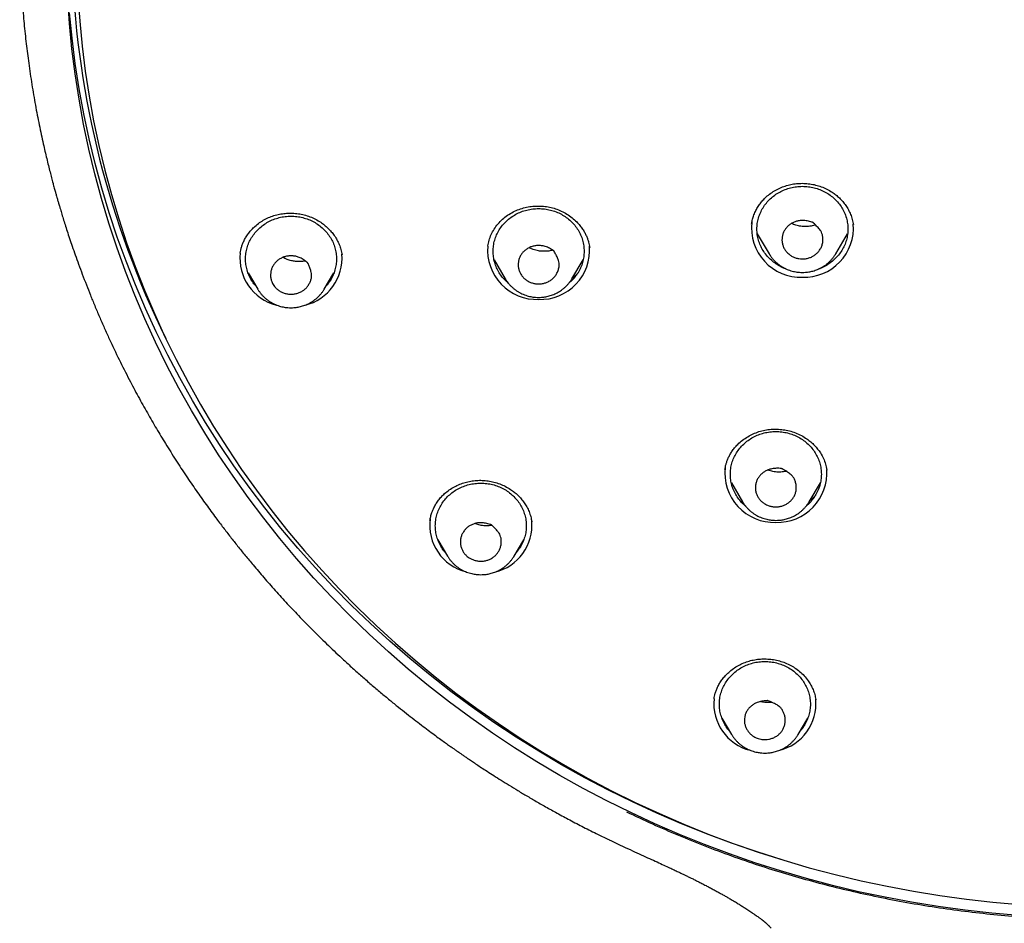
# Model space of a CAD drawing. Header units: millimetres. Extents: x 8 to 641, y 12 to 2274.
# Tile 23 of 34: x 285 to 329, y 1841 to 1880. Entities that reach past the tile are written whole.
import ezdxf

# ---------------------------------------------------------------- set-up
doc = ezdxf.new("R2010")
doc.units = ezdxf.units.MM

msp = doc.modelspace()

# ---------------------------------------------------------------- linework, layer by layer
at = {"color": 7, "linetype": 'Continuous', "lineweight": 30}
for p, q in [((317.426, 1871.247), (317.427, 1871.255)), ((317.681, 1870.822), (318.201, 1869.939)), ((321.128, 1869.939), (321.649, 1870.822)), ((305.827, 1870.278), (305.829, 1870.289)), ((305.83, 1870.27), (305.833, 1870.289)), ((294.946, 1869.97), (294.948, 1869.982)), ((306.109, 1869.676), (306.601, 1868.84)), ((309.528, 1868.84), (310.021, 1869.676)), ((295.289, 1869.107), (295.714, 1868.386)), ((298.64, 1868.386), (299.065, 1869.107)), ((295.536, 1868.688), (295.438, 1868.788)), ((309.533, 1868.85), (309.528, 1868.84)), ((295.714, 1868.386), (295.709, 1868.394)), ((320.737, 1860.446), (320.74, 1860.424)), ((320.738, 1860.446), (320.741, 1860.43)), ((316.541, 1859.873), (317.033, 1859.038)), ((319.96, 1859.038), (320.452, 1859.873)), ((317.033, 1859.038), (317.028, 1859.046)), ((319.96, 1859.038), (319.957, 1859.033)), ((303.287, 1858.217), (303.288, 1858.222)), ((307.763, 1858.172), (307.764, 1858.165)), ((307.765, 1858.172), (307.768, 1858.155)), ((303.635, 1857.37), (304.059, 1856.649)), ((306.986, 1856.649), (307.411, 1857.37)), ((303.88, 1856.954), (303.783, 1857.052)), ((315.776, 1850.365), (315.777, 1850.378)), ((320.255, 1850.34), (320.256, 1850.335)), ((316.125, 1849.527), (316.55, 1848.807)), ((319.477, 1848.807), (319.901, 1849.527)), ((316.371, 1849.11), (316.274, 1849.208)), ((319.481, 1848.815), (319.477, 1848.807)), ((311.179, 1844.17), (311.191, 1844.164))]:
    msp.add_line(p, q, dxfattribs=at)
at = {"color": 7, "linetype": 'Continuous', "lineweight": 30, "flags": 128}
for points in [[(329.18, 1840.845), (327.996, 1840.947), (326.814, 1841.079), (325.636, 1841.239), (324.464, 1841.429), (323.297, 1841.647), (322.136, 1841.893), (320.983, 1842.169), (319.838, 1842.472), (318.702, 1842.804), (317.575, 1843.163), (316.459, 1843.55), (315.353, 1843.964), (314.26, 1844.406), (313.18, 1844.874), (312.113, 1845.368), (311.06, 1845.889), (310.021, 1846.435), (308.999, 1847.007), (307.993, 1847.604), (307.003, 1848.225), (306.032, 1848.87), (305.078, 1849.539), (304.144, 1850.231), (303.229, 1850.946), (302.334, 1851.683), (301.461, 1852.442), (300.608, 1853.223), (299.778, 1854.024), (298.97, 1854.845), (298.186, 1855.685), (297.425, 1856.545), (296.688, 1857.423), (295.977, 1858.319), (295.29, 1859.232), (294.629, 1860.161), (293.994, 1861.107), (293.386, 1862.068), (292.804, 1863.043), (292.25, 1864.033), (291.724, 1865.036), (291.226, 1866.051), (290.756, 1867.078), (290.315, 1868.117), (289.903, 1869.166), (289.521, 1870.225), (289.168, 1871.292), (288.845, 1872.369), (288.552, 1873.452), (288.29, 1874.543), (288.057, 1875.639), (287.856, 1876.741), (287.685, 1877.848), (287.545, 1878.958), (287.437, 1880.072), (287.359, 1881.187)], [(287.808, 1881.278), (287.885, 1880.173), (287.993, 1879.071), (288.131, 1877.971), (288.3, 1876.876), (288.5, 1875.785), (288.73, 1874.699), (288.99, 1873.619), (289.28, 1872.546), (289.6, 1871.481), (289.949, 1870.424), (290.328, 1869.375), (290.735, 1868.337), (291.172, 1867.309), (291.637, 1866.292), (292.13, 1865.286), (292.651, 1864.293), (293.2, 1863.314), (293.775, 1862.348), (294.378, 1861.396), (295.006, 1860.46), (295.661, 1859.54), (296.341, 1858.636), (297.045, 1857.749), (297.775, 1856.879), (298.528, 1856.028), (299.305, 1855.196), (300.105, 1854.383), (300.927, 1853.59), (301.77, 1852.818), (302.636, 1852.066), (303.521, 1851.336), (304.427, 1850.628), (305.352, 1849.943), (306.296, 1849.281), (307.258, 1848.642), (308.238, 1848.027), (309.234, 1847.436), (310.246, 1846.87), (311.274, 1846.329), (312.317, 1845.814), (313.373, 1845.324), (314.443, 1844.861), (315.526, 1844.424), (316.62, 1844.013), (317.725, 1843.63), (318.841, 1843.274), (319.966, 1842.946), (321.1, 1842.646), (322.241, 1842.373), (323.39, 1842.129), (324.546, 1841.913), (325.707, 1841.725), (326.873, 1841.566), (328.043, 1841.436), (329.216, 1841.335)], [(318.771, 1843.296), (317.668, 1843.645), (316.55, 1844.03), (315.443, 1844.443), (314.348, 1844.882), (313.266, 1845.348), (312.197, 1845.841), (311.142, 1846.36), (310.102, 1846.905), (309.077, 1847.475), (308.069, 1848.07), (307.077, 1848.69), (306.103, 1849.334), (305.148, 1850.002), (304.211, 1850.693), (303.294, 1851.407), (302.398, 1852.143), (301.522, 1852.901), (300.667, 1853.68), (299.835, 1854.481), (299.025, 1855.301), (298.238, 1856.141), (297.475, 1857), (296.736, 1857.877), (296.022, 1858.773), (295.333, 1859.686), (294.67, 1860.615), (294.033, 1861.56), (293.423, 1862.521), (292.839, 1863.496), (292.283, 1864.486), (291.755, 1865.489), (291.254, 1866.504), (290.783, 1867.531), (290.34, 1868.57), (289.926, 1869.619), (289.541, 1870.678), (289.187, 1871.747), (288.862, 1872.823), (288.567, 1873.907), (288.303, 1874.998), (288.069, 1876.095), (287.866, 1877.198), (287.693, 1878.305), (287.552, 1879.416), (287.441, 1880.53)]]:
    msp.add_lwpolyline(points, dxfattribs=at)
at = {"color": 7, "linetype": 'Continuous', "lineweight": 30}
for centre, radius, start, end in [((327.707, 1884.005), 40.185, 158.4733, 206.2724), ((319.585, 1871.074), 2.162, 173.1528, 272.1088), ((319.741, 1871.08), 2.168, 267.9927, 4.4889), ((307.989, 1870.101), 2.168, 175.2722, 272.0124), ((297.049, 1869.742), 2.118, 173.6536, 255.8826), ((297.298, 1869.748), 2.125, 283.5103, 4.8627), ((308.141, 1870.101), 2.168, 267.9914, 4.5496), ((318.417, 1860.293), 2.162, 173.1528, 272.1088), ((318.572, 1860.299), 2.168, 267.9958, 4.343), ((305.394, 1858.004), 2.116, 172.4459, 255.9005), ((305.644, 1858.011), 2.125, 283.5093, 4.9303), ((317.887, 1850.165), 2.12, 174.4119, 255.8328), ((318.134, 1850.168), 2.125, 283.5084, 4.9886)]:
    msp.add_arc(centre, radius, start, end, dxfattribs=at)
for points, knots in [([(285.248, 1884.281), (285.248, 1884.228), (285.248, 1884.128), (285.248, 1883.983), (285.25, 1883.853), (285.251, 1883.736), (285.252, 1883.628), (285.253, 1883.511), (285.255, 1883.383), (285.257, 1883.245), (285.261, 1883.05), (285.268, 1882.788), (285.28, 1882.452), (285.295, 1882.099), (285.314, 1881.73), (285.337, 1881.35), (285.365, 1880.942), (285.399, 1880.51), (285.453, 1879.918), (285.53, 1879.185), (285.644, 1878.292), (285.778, 1877.391), (285.933, 1876.486), (286.101, 1875.616), (286.245, 1874.941), (286.358, 1874.449), (286.433, 1874.132), (286.507, 1873.829), (286.578, 1873.547), (286.646, 1873.286), (286.709, 1873.049), (286.766, 1872.839), (286.813, 1872.667), (286.851, 1872.533), (286.881, 1872.428), (286.905, 1872.343), (286.933, 1872.245), (286.971, 1872.116), (287.023, 1871.941), (287.087, 1871.727), (287.161, 1871.485), (287.244, 1871.218), (287.337, 1870.929), (287.442, 1870.609), (287.561, 1870.258), (287.693, 1869.878), (287.84, 1869.468), (288.003, 1869.029), (288.176, 1868.579), (288.358, 1868.119), (288.549, 1867.653), (288.753, 1867.171), (288.967, 1866.684), (289.253, 1866.054), (289.614, 1865.295), (290.041, 1864.449), (290.455, 1863.668), (290.855, 1862.949), (291.255, 1862.259), (291.673, 1861.567), (292.108, 1860.875), (292.559, 1860.187), (293.003, 1859.536), (293.438, 1858.921), (293.835, 1858.379), (294.192, 1857.905), (294.511, 1857.492), (294.832, 1857.085), (295.164, 1856.676), (295.546, 1856.214), (295.986, 1855.699), (296.488, 1855.13), (297.021, 1854.545), (297.588, 1853.946), (298.189, 1853.333), (298.825, 1852.709), (299.394, 1852.172), (299.885, 1851.724), (300.287, 1851.365), (300.7, 1851.005), (301.111, 1850.655), (301.511, 1850.323), (301.89, 1850.015), (302.246, 1849.732), (302.583, 1849.469), (302.9, 1849.226), (303.195, 1849.003), (303.464, 1848.804), (303.704, 1848.628), (303.915, 1848.475), (304.073, 1848.362), (304.184, 1848.283), (304.255, 1848.233), (304.318, 1848.189), (304.372, 1848.151), (304.418, 1848.119), (304.465, 1848.086), (304.522, 1848.046), (304.598, 1847.993), (304.694, 1847.927), (304.812, 1847.846), (304.952, 1847.75), (305.115, 1847.64), (305.3, 1847.516), (305.508, 1847.378), (305.75, 1847.219), (306.027, 1847.04), (306.343, 1846.839), (306.689, 1846.623), (307.065, 1846.392), (307.473, 1846.148), (307.911, 1845.891), (308.382, 1845.622), (308.894, 1845.337), (309.449, 1845.038), (310.049, 1844.725), (310.628, 1844.432), (311.01, 1844.248), (311.178, 1844.167)], [0, 0, 0, 0, 0.003102, 0.005794, 0.008356, 0.010508, 0.012654, 0.015015, 0.017591, 0.020383, 0.02339, 0.029461, 0.036257, 0.043776, 0.050929, 0.058634, 0.06689, 0.075697, 0.084957, 0.102902, 0.120336, 0.139527, 0.158058, 0.175928, 0.193138, 0.199837, 0.206431, 0.212856, 0.218725, 0.223973, 0.229149, 0.233533, 0.237124, 0.239922, 0.241979, 0.243693, 0.245287, 0.248131, 0.251803, 0.256301, 0.261628, 0.267083, 0.273197, 0.279972, 0.287405, 0.295499, 0.304251, 0.313663, 0.323734, 0.333318, 0.343431, 0.35407, 0.364818, 0.375394, 0.39567, 0.415285, 0.432239, 0.448667, 0.464568, 0.479941, 0.496997, 0.513353, 0.52901, 0.543967, 0.558225, 0.568938, 0.579218, 0.58927, 0.599677, 0.610475, 0.624816, 0.639792, 0.655405, 0.671653, 0.688536, 0.706056, 0.724211, 0.734595, 0.745177, 0.755956, 0.766743, 0.776928, 0.786465, 0.795354, 0.803594, 0.811531, 0.818757, 0.825272, 0.831075, 0.836167, 0.840547, 0.842423, 0.844128, 0.845628, 0.846914, 0.847984, 0.848888, 0.850267, 0.852027, 0.854303, 0.857096, 0.860404, 0.864228, 0.868569, 0.873425, 0.878797, 0.885427, 0.892704, 0.900628, 0.9092, 0.918418, 0.928283, 0.938796, 0.949955, 0.962339, 0.975433, 0.989237, 1, 1, 1, 1]), ([(317.426, 1871.245), (317.436, 1871.3), (317.456, 1871.417), (317.512, 1871.607), (317.59, 1871.796), (317.688, 1871.978), (317.798, 1872.143), (317.925, 1872.298), (318.082, 1872.455), (318.27, 1872.607), (318.492, 1872.746), (318.726, 1872.858), (318.968, 1872.944), (319.216, 1873.003), (319.469, 1873.036), (319.727, 1873.042), (319.988, 1873.02), (320.246, 1872.969), (320.498, 1872.891), (320.742, 1872.785), (320.954, 1872.663), (321.138, 1872.531), (321.295, 1872.395), (321.441, 1872.24), (321.574, 1872.067), (321.69, 1871.877), (321.787, 1871.672), (321.864, 1871.452), (321.893, 1871.299), (321.908, 1871.221)], [0, 0, 0, 0, 0.0293961, 0.062937, 0.1006781, 0.1317512, 0.1645215, 0.1969599, 0.2289318, 0.270851, 0.3120168, 0.3524529, 0.3921618, 0.4311538, 0.4701977, 0.509843, 0.5498486, 0.5901602, 0.6308381, 0.6719244, 0.7134601, 0.7451857, 0.7781468, 0.8122734, 0.8474914, 0.8838376, 0.9213441, 0.960047, 1, 1, 1, 1]), ([(318.94, 1869.278), (318.926, 1869.282), (318.83, 1869.312), (318.663, 1869.397), (318.444, 1869.532), (318.247, 1869.695), (318.074, 1869.88), (317.928, 1870.085), (317.812, 1870.306), (317.728, 1870.539), (317.676, 1870.781), (317.659, 1871.027), (317.676, 1871.273), (317.728, 1871.515), (317.812, 1871.749), (317.928, 1871.97), (318.074, 1872.175), (318.247, 1872.36), (318.444, 1872.523), (318.662, 1872.66), (318.897, 1872.769), (319.146, 1872.847), (319.403, 1872.897), (319.578, 1872.904), (319.665, 1872.907)], [0, 0, 0, 0, 0.007712, 0.054964, 0.102216, 0.149467, 0.196719, 0.243971, 0.291223, 0.338475, 0.385726, 0.432978, 0.48023, 0.527482, 0.574734, 0.621986, 0.669237, 0.716489, 0.763741, 0.810993, 0.858245, 0.905496, 0.952748, 1, 1, 1, 1]), ([(319.665, 1872.907), (319.752, 1872.904), (319.927, 1872.897), (320.184, 1872.847), (320.432, 1872.769), (320.668, 1872.66), (320.886, 1872.523), (321.083, 1872.36), (321.256, 1872.175), (321.402, 1871.97), (321.518, 1871.749), (321.602, 1871.515), (321.653, 1871.273), (321.671, 1871.027), (321.653, 1870.781), (321.602, 1870.539), (321.518, 1870.306), (321.402, 1870.085), (321.256, 1869.88), (321.083, 1869.695), (320.886, 1869.532), (320.667, 1869.397), (320.498, 1869.312), (320.4, 1869.281), (320.385, 1869.276)], [0, 0, 0, 0, 0.047205, 0.09441, 0.141615, 0.188819, 0.236024, 0.283229, 0.330434, 0.377639, 0.424844, 0.472049, 0.519253, 0.566458, 0.613663, 0.660868, 0.708073, 0.755278, 0.802483, 0.849687, 0.896892, 0.944097, 0.991302, 1, 1, 1, 1]), ([(305.829, 1870.289), (305.846, 1870.371), (305.879, 1870.54), (305.975, 1870.787), (306.106, 1871.028), (306.274, 1871.254), (306.472, 1871.46), (306.697, 1871.639), (306.942, 1871.786), (307.201, 1871.899), (307.468, 1871.979), (307.74, 1872.028), (308.011, 1872.046), (308.28, 1872.035), (308.547, 1871.995), (308.81, 1871.924), (309.066, 1871.822), (309.31, 1871.691), (309.538, 1871.531), (309.729, 1871.36), (309.881, 1871.19), (309.997, 1871.032), (310.091, 1870.877), (310.165, 1870.729), (310.221, 1870.589), (310.264, 1870.457), (310.295, 1870.327), (310.306, 1870.251), (310.312, 1870.212)], [0, 0, 0, 0, 0.0429379, 0.0882265, 0.1339161, 0.1799933, 0.2263777, 0.2722854, 0.3172919, 0.3614389, 0.4047758, 0.4473241, 0.4890841, 0.5300826, 0.5713264, 0.6133514, 0.655862, 0.6988975, 0.7425165, 0.7867665, 0.8201878, 0.8518082, 0.8811554, 0.9081067, 0.932687, 0.9549237, 0.9764226, 1, 1, 1, 1]), ([(294.945, 1869.98), (294.952, 1870.018), (294.966, 1870.099), (294.999, 1870.23), (295.047, 1870.374), (295.114, 1870.53), (295.204, 1870.693), (295.316, 1870.856), (295.445, 1871.009), (295.602, 1871.163), (295.79, 1871.313), (296.011, 1871.451), (296.244, 1871.561), (296.485, 1871.643), (296.733, 1871.697), (296.986, 1871.726), (297.243, 1871.728), (297.502, 1871.705), (297.76, 1871.653), (298.013, 1871.574), (298.256, 1871.465), (298.468, 1871.34), (298.65, 1871.206), (298.806, 1871.068), (298.953, 1870.913), (299.086, 1870.74), (299.204, 1870.55), (299.302, 1870.344), (299.379, 1870.124), (299.407, 1869.972), (299.422, 1869.895)], [0, 0, 0, 0, 0.020814, 0.044158, 0.070099, 0.098691, 0.129812, 0.162774, 0.195415, 0.227583, 0.269735, 0.311066, 0.351605, 0.391401, 0.430489, 0.469593, 0.509187, 0.549225, 0.589666, 0.630498, 0.671741, 0.713422, 0.745224, 0.778143, 0.812218, 0.847459, 0.883896, 0.921582, 0.960304, 1, 1, 1, 1]), ([(295.63, 1868.527), (295.617, 1868.542), (295.545, 1868.617), (295.441, 1868.773), (295.324, 1868.993), (295.24, 1869.227), (295.188, 1869.468), (295.171, 1869.714), (295.188, 1869.96), (295.24, 1870.202), (295.324, 1870.436), (295.44, 1870.657), (295.586, 1870.862), (295.759, 1871.047), (295.956, 1871.21), (296.174, 1871.347), (296.409, 1871.456), (296.658, 1871.535), (296.915, 1871.585), (297.09, 1871.591), (297.177, 1871.594)], [0, 0, 0, 0, 0.013483, 0.071514, 0.129544, 0.187574, 0.245605, 0.303635, 0.361666, 0.419696, 0.477726, 0.535757, 0.593787, 0.651818, 0.709848, 0.767878, 0.825909, 0.883939, 0.94197, 1, 1, 1, 1]), ([(297.177, 1871.594), (297.264, 1871.591), (297.439, 1871.585), (297.696, 1871.535), (297.945, 1871.456), (298.18, 1871.347), (298.398, 1871.21), (298.595, 1871.047), (298.768, 1870.862), (298.914, 1870.657), (299.03, 1870.436), (299.114, 1870.202), (299.166, 1869.96), (299.183, 1869.714), (299.166, 1869.468), (299.114, 1869.227), (299.03, 1868.993), (298.913, 1868.773), (298.809, 1868.617), (298.737, 1868.542), (298.724, 1868.527)], [0, 0, 0, 0, 0.05803, 0.116061, 0.174091, 0.232122, 0.290152, 0.348182, 0.406213, 0.464243, 0.522274, 0.580304, 0.638334, 0.696365, 0.754395, 0.812426, 0.870456, 0.928486, 0.986517, 1, 1, 1, 1]), ([(306.732, 1868.653), (306.704, 1868.675), (306.61, 1868.75), (306.474, 1868.902), (306.327, 1869.106), (306.212, 1869.328), (306.127, 1869.561), (306.076, 1869.803), (306.059, 1870.049), (306.076, 1870.295), (306.127, 1870.537), (306.212, 1870.77), (306.328, 1870.991), (306.473, 1871.196), (306.646, 1871.382), (306.844, 1871.544), (307.062, 1871.681), (307.297, 1871.79), (307.546, 1871.869), (307.803, 1871.919), (307.977, 1871.925), (308.065, 1871.928)], [0, 0, 0, 0, 0.022536, 0.07684, 0.131143, 0.185447, 0.23975, 0.294054, 0.348357, 0.402661, 0.456965, 0.511268, 0.565572, 0.619875, 0.674179, 0.728482, 0.782786, 0.837089, 0.891393, 0.945696, 1, 1, 1, 1]), ([(308.065, 1871.928), (308.152, 1871.925), (308.326, 1871.919), (308.584, 1871.869), (308.832, 1871.79), (309.068, 1871.681), (309.286, 1871.544), (309.483, 1871.382), (309.656, 1871.196), (309.802, 1870.991), (309.918, 1870.77), (310.002, 1870.537), (310.053, 1870.295), (310.07, 1870.049), (310.053, 1869.803), (310.002, 1869.561), (309.918, 1869.328), (309.802, 1869.106), (309.655, 1868.902), (309.519, 1868.75), (309.425, 1868.675), (309.398, 1868.653)], [0, 0, 0, 0, 0.054309, 0.108617, 0.162926, 0.217234, 0.271543, 0.325851, 0.38016, 0.434468, 0.488777, 0.543085, 0.597394, 0.651702, 0.706011, 0.760319, 0.814628, 0.868936, 0.923245, 0.977553, 1, 1, 1, 1]), ([(319.029, 1869.961), (318.995, 1869.996), (318.927, 1870.067), (318.851, 1870.191), (318.796, 1870.326), (318.766, 1870.467), (318.762, 1870.612), (318.785, 1870.753), (318.833, 1870.889), (318.902, 1871.014), (318.995, 1871.13), (319.107, 1871.228), (319.235, 1871.305), (319.373, 1871.362), (319.521, 1871.398), (319.658, 1871.407), (319.778, 1871.4), (319.913, 1871.379), (320.03, 1871.352), (320.112, 1871.32), (320.131, 1871.315), (320.137, 1871.312), (320.144, 1871.304), (320.174, 1871.277), (320.245, 1871.205), (320.331, 1871.115), (320.413, 1871.021), (320.474, 1870.939), (320.527, 1870.839), (320.56, 1870.708), (320.569, 1870.557), (320.554, 1870.396), (320.504, 1870.242), (320.429, 1870.105), (320.332, 1869.985), (320.219, 1869.888), (320.091, 1869.811), (319.954, 1869.754), (319.805, 1869.719), (319.652, 1869.709), (319.5, 1869.724), (319.354, 1869.762), (319.216, 1869.822), (319.108, 1869.89), (319.05, 1869.942), (319.029, 1869.961)], [0, 0, 0, 0, 0.026524, 0.05384, 0.080354, 0.107614, 0.1344, 0.162032, 0.187914, 0.214484, 0.241453, 0.269275, 0.295146, 0.321715, 0.348528, 0.376143, 0.394081, 0.41203, 0.44885, 0.457138, 0.459213, 0.459488, 0.460553, 0.464812, 0.48185, 0.515933, 0.5331, 0.550248, 0.572369, 0.59544, 0.625825, 0.657094, 0.686234, 0.716369, 0.743301, 0.771084, 0.796946, 0.823506, 0.850332, 0.877961, 0.904192, 0.931183, 0.957551, 0.984654, 1, 1, 1, 1]), ([(320.238, 1871.211), (320.21, 1871.201), (320.112, 1871.165), (319.934, 1871.139), (319.709, 1871.132), (319.486, 1871.164), (319.311, 1871.212), (319.218, 1871.26), (319.19, 1871.274)], [0, 0, 0, 0, 0.08239, 0.291206, 0.49751, 0.704787, 0.91366, 1, 1, 1, 1]), ([(307.285, 1869.038), (307.262, 1869.08), (307.216, 1869.165), (307.177, 1869.304), (307.161, 1869.447), (307.171, 1869.59), (307.207, 1869.732), (307.269, 1869.863), (307.352, 1869.982), (307.454, 1870.086), (307.575, 1870.175), (307.71, 1870.242), (307.855, 1870.286), (308.003, 1870.308), (308.157, 1870.306), (308.292, 1870.282), (308.405, 1870.245), (308.53, 1870.192), (308.636, 1870.138), (308.706, 1870.088), (308.724, 1870.078), (308.728, 1870.073), (308.732, 1870.064), (308.754, 1870.031), (308.803, 1869.944), (308.862, 1869.836), (308.914, 1869.726), (308.95, 1869.632), (308.974, 1869.523), (308.97, 1869.388), (308.938, 1869.241), (308.879, 1869.089), (308.788, 1868.952), (308.679, 1868.837), (308.552, 1868.745), (308.417, 1868.678), (308.272, 1868.635), (308.124, 1868.614), (307.97, 1868.616), (307.82, 1868.642), (307.677, 1868.694), (307.546, 1868.765), (307.43, 1868.857), (307.343, 1868.95), (307.301, 1869.014), (307.285, 1869.038)], [0, 0, 0, 0, 0.026524, 0.053839, 0.080353, 0.107612, 0.134399, 0.16203, 0.187913, 0.214483, 0.241451, 0.269274, 0.295144, 0.321713, 0.348527, 0.376142, 0.394079, 0.412028, 0.448847, 0.457136, 0.45921, 0.459484, 0.460547, 0.4648, 0.481814, 0.515851, 0.532992, 0.550116, 0.572202, 0.595231, 0.625607, 0.656866, 0.685991, 0.716111, 0.743042, 0.770824, 0.79669, 0.823252, 0.850073, 0.877697, 0.903937, 0.930937, 0.957296, 0.98439, 1, 1, 1, 1]), ([(296.346, 1868.683), (296.329, 1868.727), (296.295, 1868.817), (296.275, 1868.96), (296.279, 1869.104), (296.309, 1869.245), (296.365, 1869.38), (296.444, 1869.503), (296.543, 1869.611), (296.658, 1869.702), (296.791, 1869.775), (296.934, 1869.825), (297.084, 1869.851), (297.234, 1869.854), (297.386, 1869.833), (297.516, 1869.793), (297.624, 1869.743), (297.74, 1869.675), (297.838, 1869.609), (297.9, 1869.549), (297.918, 1869.537), (297.922, 1869.525), (297.937, 1869.493), (297.97, 1869.41), (298.019, 1869.284), (298.063, 1869.146), (298.086, 1869.019), (298.082, 1868.896), (298.045, 1868.765), (297.987, 1868.629), (297.905, 1868.503), (297.802, 1868.393), (297.68, 1868.301), (297.547, 1868.231), (297.402, 1868.184), (297.253, 1868.161), (297.101, 1868.161), (296.951, 1868.184), (296.805, 1868.231), (296.673, 1868.302), (296.555, 1868.392), (296.464, 1868.487), (296.393, 1868.586), (296.361, 1868.65), (296.346, 1868.683)], [0, 0, 0, 0, 0.026523, 0.053837, 0.080349, 0.107608, 0.134393, 0.162024, 0.187906, 0.214474, 0.241442, 0.269263, 0.295133, 0.321701, 0.348514, 0.376128, 0.394064, 0.412012, 0.44883, 0.457118, 0.459286, 0.460313, 0.464109, 0.479292, 0.509663, 0.540137, 0.560636, 0.581743, 0.608857, 0.636736, 0.664062, 0.69223, 0.718864, 0.746271, 0.772729, 0.799983, 0.826123, 0.852975, 0.879845, 0.907571, 0.933408, 0.95993, 0.979803, 1, 1, 1, 1]), ([(308.687, 1870.102), (308.627, 1870.087), (308.495, 1870.054), (308.28, 1870.044), (308.051, 1870.065), (307.852, 1870.118), (307.718, 1870.17), (307.663, 1870.202), (307.652, 1870.208)], [0, 0, 0, 0, 0.172475, 0.383196, 0.597288, 0.815375, 0.963531, 1, 1, 1, 1]), ([(318.204, 1869.937), (318.21, 1869.925), (318.236, 1869.879), (318.29, 1869.803), (318.363, 1869.709), (318.444, 1869.622), (318.531, 1869.54), (318.625, 1869.464), (318.723, 1869.395), (318.826, 1869.334), (318.933, 1869.28), (319.043, 1869.233), (319.154, 1869.195), (319.264, 1869.166), (319.365, 1869.145), (319.453, 1869.133), (319.551, 1869.123), (319.621, 1869.121), (319.665, 1869.12)], [0, 0, 0, 0, 0.023267, 0.091885, 0.160552, 0.229251, 0.297964, 0.366659, 0.435293, 0.503798, 0.572066, 0.639904, 0.706935, 0.772275, 0.833225, 0.882112, 0.92466, 1, 1, 1, 1]), ([(319.665, 1869.12), (319.709, 1869.121), (319.771, 1869.123), (319.862, 1869.131), (319.941, 1869.141), (320.033, 1869.159), (320.13, 1869.182), (320.229, 1869.213), (320.33, 1869.25), (320.43, 1869.296), (320.53, 1869.348), (320.626, 1869.408), (320.72, 1869.475), (320.81, 1869.549), (320.894, 1869.63), (320.974, 1869.718), (321.046, 1869.811), (321.098, 1869.885), (321.122, 1869.929), (321.127, 1869.938)], [0, 0, 0, 0, 0.074583, 0.105098, 0.15574, 0.208423, 0.26502, 0.324171, 0.385327, 0.448049, 0.512025, 0.577027, 0.642881, 0.709457, 0.776655, 0.8444, 0.912634, 0.981317, 1, 1, 1, 1]), ([(297.801, 1869.626), (297.792, 1869.624), (297.72, 1869.605), (297.578, 1869.597), (297.383, 1869.601), (297.193, 1869.633), (297.033, 1869.682), (296.91, 1869.733), (296.85, 1869.768), (296.825, 1869.782)], [0, 0, 0, 0, 0.026481, 0.222176, 0.414302, 0.603155, 0.78897, 0.912229, 1, 1, 1, 1]), ([(309.792, 1869.103), (309.78, 1869.088), (309.717, 1869.014), (309.634, 1868.935), (309.557, 1868.879), (309.547, 1868.872)], [0, 0, 0, 0, 0.175947, 0.888785, 1, 1, 1, 1]), ([(306.604, 1868.837), (306.611, 1868.826), (306.636, 1868.78), (306.689, 1868.705), (306.763, 1868.611), (306.844, 1868.523), (306.931, 1868.442), (307.024, 1868.366), (307.123, 1868.297), (307.226, 1868.236), (307.333, 1868.182), (307.442, 1868.135), (307.554, 1868.097), (307.663, 1868.068), (307.764, 1868.047), (307.853, 1868.035), (307.951, 1868.025), (308.02, 1868.023), (308.065, 1868.022)], [0, 0, 0, 0, 0.022386, 0.091065, 0.159794, 0.228556, 0.29733, 0.366087, 0.434784, 0.503351, 0.57168, 0.63958, 0.706671, 0.772069, 0.833074, 0.882006, 0.924592, 1, 1, 1, 1]), ([(308.065, 1868.022), (308.109, 1868.023), (308.171, 1868.025), (308.262, 1868.033), (308.34, 1868.043), (308.433, 1868.061), (308.529, 1868.084), (308.629, 1868.115), (308.73, 1868.152), (308.83, 1868.198), (308.929, 1868.25), (309.026, 1868.31), (309.12, 1868.377), (309.209, 1868.451), (309.294, 1868.532), (309.373, 1868.62), (309.446, 1868.713), (309.499, 1868.79), (309.526, 1868.838), (309.533, 1868.85)], [0, 0, 0, 0, 0.074094, 0.104409, 0.154718, 0.207056, 0.263281, 0.322045, 0.382799, 0.44511, 0.508667, 0.573242, 0.638664, 0.704804, 0.771561, 0.838862, 0.906649, 0.97488, 1, 1, 1, 1]), ([(295.71, 1868.395), (295.719, 1868.38), (295.746, 1868.33), (295.802, 1868.251), (295.875, 1868.157), (295.956, 1868.069), (296.044, 1867.987), (296.137, 1867.912), (296.235, 1867.843), (296.338, 1867.781), (296.445, 1867.727), (296.555, 1867.681), (296.666, 1867.643), (296.776, 1867.614), (296.877, 1867.593), (296.965, 1867.58), (297.063, 1867.571), (297.133, 1867.569), (297.177, 1867.568)], [0, 0, 0, 0, 0.02997, 0.098117, 0.166313, 0.234541, 0.302781, 0.371005, 0.439168, 0.507204, 0.575003, 0.642376, 0.708946, 0.773838, 0.834369, 0.882921, 0.925177, 1, 1, 1, 1]), ([(297.177, 1867.568), (297.221, 1867.569), (297.283, 1867.57), (297.374, 1867.579), (297.453, 1867.589), (297.545, 1867.606), (297.642, 1867.63), (297.741, 1867.66), (297.842, 1867.698), (297.942, 1867.743), (298.042, 1867.796), (298.139, 1867.856), (298.232, 1867.923), (298.322, 1867.997), (298.406, 1868.078), (298.486, 1868.165), (298.558, 1868.259), (298.609, 1868.332), (298.633, 1868.375), (298.638, 1868.384)], [0, 0, 0, 0, 0.074705, 0.105269, 0.155993, 0.208762, 0.265451, 0.324698, 0.385953, 0.448777, 0.512858, 0.577965, 0.643926, 0.710611, 0.777918, 0.845773, 0.914119, 0.982913, 1, 1, 1, 1]), ([(316.258, 1860.457), (316.263, 1860.494), (316.274, 1860.565), (316.303, 1860.691), (316.346, 1860.822), (316.402, 1860.959), (316.474, 1861.106), (316.568, 1861.257), (316.683, 1861.411), (316.835, 1861.578), (317.025, 1861.745), (317.253, 1861.9), (317.496, 1862.027), (317.752, 1862.125), (318.015, 1862.191), (318.282, 1862.227), (318.551, 1862.233), (318.822, 1862.211), (319.094, 1862.158), (319.363, 1862.073), (319.623, 1861.955), (319.848, 1861.817), (320.039, 1861.669), (320.196, 1861.519), (320.337, 1861.357), (320.472, 1861.166), (320.593, 1860.943), (320.689, 1860.695), (320.722, 1860.527), (320.738, 1860.446)], [0, 0, 0, 0, 0.0227806, 0.0440778, 0.0663683, 0.090972, 0.1178859, 0.1471168, 0.178676, 0.2120968, 0.256411, 0.3001404, 0.3432913, 0.3858954, 0.4279766, 0.4692385, 0.5102571, 0.5520403, 0.5946438, 0.6381153, 0.6825347, 0.7278132, 0.7622291, 0.7969952, 0.8316499, 0.8661269, 0.911849, 0.9573985, 1, 1, 1, 1]), ([(317.164, 1858.85), (317.136, 1858.872), (317.042, 1858.947), (316.906, 1859.1), (316.759, 1859.304), (316.643, 1859.525), (316.559, 1859.759), (316.508, 1860), (316.491, 1860.246), (316.508, 1860.492), (316.559, 1860.734), (316.643, 1860.968), (316.759, 1861.189), (316.905, 1861.394), (317.078, 1861.579), (317.275, 1861.742), (317.494, 1861.879), (317.729, 1861.988), (317.977, 1862.066), (318.235, 1862.116), (318.409, 1862.123), (318.496, 1862.126)], [0, 0, 0, 0, 0.022536, 0.07684, 0.131143, 0.185447, 0.23975, 0.294054, 0.348357, 0.402661, 0.456965, 0.511268, 0.565572, 0.619875, 0.674179, 0.728482, 0.782786, 0.837089, 0.891393, 0.945696, 1, 1, 1, 1]), ([(318.496, 1862.126), (318.584, 1862.123), (318.758, 1862.116), (319.016, 1862.066), (319.264, 1861.988), (319.499, 1861.879), (319.717, 1861.742), (319.915, 1861.579), (320.088, 1861.394), (320.233, 1861.189), (320.349, 1860.968), (320.434, 1860.734), (320.485, 1860.492), (320.502, 1860.246), (320.485, 1860), (320.434, 1859.759), (320.349, 1859.525), (320.234, 1859.304), (320.087, 1859.1), (319.951, 1858.947), (319.857, 1858.872), (319.829, 1858.85)], [0, 0, 0, 0, 0.0543085, 0.108617, 0.1629255, 0.217234, 0.2715425, 0.325851, 0.3801595, 0.4344681, 0.4887766, 0.5430851, 0.5973936, 0.6517021, 0.7060106, 0.7603191, 0.8146276, 0.8689361, 0.9232446, 0.9775531, 1, 1, 1, 1]), ([(318.046, 1858.926), (318.004, 1858.951), (317.919, 1859.003), (317.811, 1859.105), (317.721, 1859.222), (317.654, 1859.35), (317.61, 1859.49), (317.593, 1859.632), (317.602, 1859.775), (317.634, 1859.913), (317.692, 1860.047), (317.774, 1860.169), (317.876, 1860.275), (317.993, 1860.363), (318.127, 1860.433), (318.256, 1860.476), (318.374, 1860.498), (318.51, 1860.51), (318.63, 1860.513), (318.718, 1860.502), (318.739, 1860.502), (318.745, 1860.5), (318.753, 1860.495), (318.79, 1860.475), (318.879, 1860.423), (318.987, 1860.358), (319.091, 1860.287), (319.172, 1860.222), (319.251, 1860.139), (319.319, 1860.021), (319.37, 1859.878), (319.399, 1859.719), (319.394, 1859.557), (319.36, 1859.407), (319.3, 1859.267), (319.218, 1859.146), (319.116, 1859.04), (318.998, 1858.952), (318.864, 1858.882), (318.72, 1858.834), (318.568, 1858.812), (318.418, 1858.812), (318.268, 1858.837), (318.143, 1858.877), (318.072, 1858.913), (318.046, 1858.926)], [0, 0, 0, 0, 0.026524, 0.053839, 0.080353, 0.107612, 0.134399, 0.16203, 0.187913, 0.214483, 0.241451, 0.269274, 0.295144, 0.321713, 0.348527, 0.376142, 0.394079, 0.412028, 0.448847, 0.457136, 0.45921, 0.459484, 0.460547, 0.4648, 0.481814, 0.515851, 0.532992, 0.550116, 0.572202, 0.595231, 0.625607, 0.656866, 0.685991, 0.716111, 0.743042, 0.770824, 0.79669, 0.823252, 0.850073, 0.877697, 0.903937, 0.930937, 0.957296, 0.98439, 1, 1, 1, 1]), ([(318.952, 1860.377), (318.949, 1860.376), (318.871, 1860.354), (318.711, 1860.338), (318.481, 1860.345), (318.288, 1860.378), (318.181, 1860.419), (318.142, 1860.434)], [0, 0, 0, 0, 0.011203, 0.297025, 0.576118, 0.847844, 1, 1, 1, 1]), ([(303.287, 1858.216), (303.296, 1858.271), (303.317, 1858.388), (303.374, 1858.577), (303.452, 1858.765), (303.55, 1858.944), (303.661, 1859.106), (303.788, 1859.259), (303.945, 1859.413), (304.134, 1859.562), (304.357, 1859.698), (304.591, 1859.808), (304.833, 1859.891), (305.081, 1859.947), (305.333, 1859.979), (305.59, 1859.983), (305.848, 1859.958), (306.105, 1859.906), (306.358, 1859.827), (306.602, 1859.72), (306.815, 1859.597), (306.999, 1859.464), (307.157, 1859.327), (307.304, 1859.171), (307.436, 1858.997), (307.552, 1858.807), (307.649, 1858.602), (307.723, 1858.389), (307.751, 1858.243), (307.765, 1858.172)], [0, 0, 0, 0, 0.02992, 0.06382, 0.101756, 0.132884, 0.165665, 0.198131, 0.230168, 0.272242, 0.313611, 0.354251, 0.394114, 0.43316, 0.472118, 0.511486, 0.551278, 0.591531, 0.632268, 0.673502, 0.715249, 0.747178, 0.780382, 0.81475, 0.850177, 0.886692, 0.924309, 0.963036, 1, 1, 1, 1]), ([(303.976, 1856.79), (303.963, 1856.805), (303.891, 1856.88), (303.787, 1857.036), (303.669, 1857.256), (303.586, 1857.49), (303.534, 1857.731), (303.517, 1857.977), (303.534, 1858.223), (303.585, 1858.465), (303.67, 1858.699), (303.786, 1858.92), (303.932, 1859.125), (304.105, 1859.31), (304.302, 1859.473), (304.52, 1859.61), (304.755, 1859.719), (305.004, 1859.798), (305.261, 1859.848), (305.436, 1859.854), (305.523, 1859.857)], [0, 0, 0, 0, 0.013483, 0.071514, 0.129544, 0.187574, 0.245605, 0.303635, 0.361666, 0.419696, 0.477726, 0.535757, 0.593787, 0.651818, 0.709848, 0.767878, 0.825909, 0.883939, 0.94197, 1, 1, 1, 1]), ([(305.523, 1859.857), (305.61, 1859.854), (305.785, 1859.848), (306.042, 1859.798), (306.29, 1859.719), (306.526, 1859.61), (306.744, 1859.473), (306.941, 1859.31), (307.114, 1859.125), (307.26, 1858.92), (307.376, 1858.699), (307.46, 1858.465), (307.511, 1858.223), (307.529, 1857.977), (307.511, 1857.731), (307.46, 1857.49), (307.376, 1857.256), (307.258, 1857.036), (307.155, 1856.88), (307.083, 1856.805), (307.069, 1856.79)], [0, 0, 0, 0, 0.05803, 0.116061, 0.174091, 0.232122, 0.290152, 0.348182, 0.406213, 0.464243, 0.522274, 0.580304, 0.638334, 0.696365, 0.754395, 0.812426, 0.870456, 0.928486, 0.986517, 1, 1, 1, 1]), ([(317.029, 1859.047), (317.038, 1859.032), (317.065, 1858.982), (317.121, 1858.902), (317.195, 1858.809), (317.276, 1858.721), (317.363, 1858.639), (317.456, 1858.563), (317.554, 1858.495), (317.657, 1858.433), (317.764, 1858.379), (317.874, 1858.333), (317.985, 1858.295), (318.095, 1858.265), (318.196, 1858.245), (318.285, 1858.232), (318.383, 1858.222), (318.452, 1858.221), (318.496, 1858.22)], [0, 0, 0, 0, 0.030543, 0.098649, 0.166805, 0.234992, 0.303193, 0.371376, 0.439499, 0.507494, 0.575254, 0.642587, 0.709118, 0.773971, 0.834467, 0.88299, 0.925221, 1, 1, 1, 1]), ([(318.496, 1858.22), (318.54, 1858.221), (318.602, 1858.222), (318.694, 1858.23), (318.772, 1858.241), (318.865, 1858.258), (318.961, 1858.281), (319.061, 1858.312), (319.161, 1858.35), (319.262, 1858.395), (319.361, 1858.448), (319.458, 1858.508), (319.551, 1858.575), (319.641, 1858.649), (319.726, 1858.73), (319.805, 1858.817), (319.878, 1858.911), (319.928, 1858.983), (319.952, 1859.025), (319.956, 1859.033)], [0, 0, 0, 0, 0.074821, 0.105433, 0.156236, 0.209087, 0.265864, 0.325203, 0.386554, 0.449476, 0.513656, 0.578865, 0.644928, 0.711716, 0.779129, 0.847089, 0.915541, 0.984442, 1, 1, 1, 1]), ([(320.228, 1859.307), (320.218, 1859.294), (320.157, 1859.222), (320.075, 1859.144), (319.995, 1859.086), (319.983, 1859.078)], [0, 0, 0, 0, 0.150114, 0.869104, 1, 1, 1, 1]), ([(304.886, 1856.671), (304.853, 1856.706), (304.785, 1856.777), (304.709, 1856.902), (304.654, 1857.037), (304.624, 1857.177), (304.62, 1857.323), (304.643, 1857.464), (304.691, 1857.6), (304.76, 1857.725), (304.853, 1857.841), (304.965, 1857.938), (305.093, 1858.016), (305.23, 1858.073), (305.379, 1858.108), (305.516, 1858.118), (305.636, 1858.11), (305.771, 1858.089), (305.888, 1858.063), (305.969, 1858.031), (305.991, 1858.026), (306, 1858.016), (306.027, 1857.992), (306.091, 1857.928), (306.187, 1857.828), (306.285, 1857.717), (306.357, 1857.608), (306.403, 1857.493), (306.423, 1857.359), (306.425, 1857.212), (306.4, 1857.066), (306.35, 1856.927), (306.275, 1856.799), (306.181, 1856.686), (306.066, 1856.59), (305.937, 1856.515), (305.797, 1856.461), (305.649, 1856.428), (305.495, 1856.42), (305.344, 1856.437), (305.198, 1856.477), (305.075, 1856.533), (304.97, 1856.599), (304.914, 1856.647), (304.886, 1856.671)], [0, 0, 0, 0, 0.026523, 0.053837, 0.080349, 0.107608, 0.134393, 0.162024, 0.187906, 0.214474, 0.241442, 0.269263, 0.295133, 0.321701, 0.348514, 0.376128, 0.394064, 0.412012, 0.44883, 0.457118, 0.459286, 0.460313, 0.464109, 0.479292, 0.509663, 0.540137, 0.560636, 0.581743, 0.608857, 0.636736, 0.664062, 0.69223, 0.718864, 0.746271, 0.772729, 0.799983, 0.826123, 0.852975, 0.879845, 0.907571, 0.933408, 0.95993, 0.979803, 1, 1, 1, 1]), ([(306.018, 1857.999), (305.974, 1857.991), (305.855, 1857.971), (305.657, 1857.977), (305.448, 1858.009), (305.322, 1858.057), (305.268, 1858.078)], [0, 0, 0, 0, 0.177872, 0.470474, 0.770464, 1, 1, 1, 1]), ([(307.256, 1857.041), (307.247, 1857.029), (307.219, 1856.995), (307.184, 1856.965), (307.16, 1856.945)], [0, 0, 0, 0, 0.331114, 1, 1, 1, 1]), ([(304.062, 1856.647), (304.068, 1856.636), (304.094, 1856.59), (304.148, 1856.514), (304.221, 1856.42), (304.302, 1856.332), (304.389, 1856.25), (304.482, 1856.175), (304.581, 1856.106), (304.684, 1856.044), (304.791, 1855.99), (304.9, 1855.944), (305.012, 1855.906), (305.121, 1855.877), (305.222, 1855.856), (305.311, 1855.843), (305.409, 1855.834), (305.478, 1855.832), (305.523, 1855.831)], [0, 0, 0, 0, 0.0232671, 0.0918847, 0.1605519, 0.2292514, 0.2979637, 0.3666589, 0.435293, 0.5037984, 0.5720661, 0.6399045, 0.7069352, 0.7722749, 0.8332247, 0.8821122, 0.9246597, 1, 1, 1, 1]), ([(305.523, 1855.831), (305.567, 1855.832), (305.629, 1855.833), (305.72, 1855.842), (305.798, 1855.852), (305.891, 1855.869), (305.987, 1855.893), (306.087, 1855.923), (306.188, 1855.961), (306.288, 1856.006), (306.387, 1856.059), (306.484, 1856.119), (306.578, 1856.186), (306.667, 1856.26), (306.752, 1856.341), (306.831, 1856.428), (306.904, 1856.522), (306.955, 1856.596), (306.98, 1856.64), (306.985, 1856.649)], [0, 0, 0, 0, 0.074583, 0.105098, 0.15574, 0.208423, 0.26502, 0.324171, 0.385327, 0.448049, 0.512025, 0.577027, 0.642881, 0.709457, 0.776655, 0.8444, 0.912634, 0.981317, 1, 1, 1, 1]), ([(315.778, 1850.374), (315.784, 1850.412), (315.798, 1850.494), (315.831, 1850.624), (315.879, 1850.767), (315.946, 1850.922), (316.036, 1851.084), (316.148, 1851.245), (316.277, 1851.398), (316.434, 1851.553), (316.622, 1851.704), (316.844, 1851.843), (317.078, 1851.955), (317.319, 1852.038), (317.567, 1852.095), (317.819, 1852.126), (318.076, 1852.131), (318.336, 1852.109), (318.595, 1852.061), (318.85, 1851.983), (319.095, 1851.876), (319.328, 1851.741), (319.546, 1851.579), (319.747, 1851.387), (319.911, 1851.184), (320.039, 1850.98), (320.135, 1850.78), (320.21, 1850.565), (320.239, 1850.417), (320.253, 1850.341)], [0, 0, 0, 0, 0.021187, 0.044773, 0.070797, 0.099301, 0.13032, 0.163206, 0.19585, 0.228079, 0.270351, 0.311794, 0.352396, 0.392181, 0.431178, 0.470168, 0.509664, 0.549676, 0.590227, 0.631372, 0.673025, 0.714941, 0.757656, 0.802244, 0.848732, 0.884862, 0.922097, 0.960466, 1, 1, 1, 1]), ([(316.466, 1848.948), (316.453, 1848.962), (316.381, 1849.037), (316.277, 1849.194), (316.16, 1849.413), (316.076, 1849.647), (316.025, 1849.889), (316.007, 1850.135), (316.025, 1850.381), (316.076, 1850.623), (316.16, 1850.856), (316.276, 1851.077), (316.422, 1851.282), (316.595, 1851.468), (316.792, 1851.63), (317.01, 1851.767), (317.246, 1851.876), (317.494, 1851.955), (317.751, 1852.005), (317.926, 1852.011), (318.013, 1852.014)], [0, 0, 0, 0, 0.013483, 0.071514, 0.129544, 0.187574, 0.245605, 0.303635, 0.361666, 0.419696, 0.477726, 0.535757, 0.593787, 0.651818, 0.709848, 0.767878, 0.825909, 0.883939, 0.94197, 1, 1, 1, 1]), ([(318.013, 1852.014), (318.1, 1852.011), (318.275, 1852.005), (318.532, 1851.955), (318.781, 1851.876), (319.016, 1851.767), (319.234, 1851.63), (319.431, 1851.468), (319.604, 1851.282), (319.75, 1851.077), (319.866, 1850.856), (319.95, 1850.623), (320.002, 1850.381), (320.019, 1850.135), (320.002, 1849.889), (319.95, 1849.647), (319.866, 1849.413), (319.749, 1849.194), (319.645, 1849.037), (319.573, 1848.962), (319.56, 1848.948)], [0, 0, 0, 0, 0.05803, 0.116061, 0.174091, 0.232122, 0.290152, 0.348182, 0.406213, 0.464243, 0.522274, 0.580304, 0.638334, 0.696365, 0.754395, 0.812426, 0.870456, 0.928486, 0.986517, 1, 1, 1, 1]), ([(317.669, 1848.646), (317.623, 1848.666), (317.531, 1848.707), (317.411, 1848.795), (317.305, 1848.899), (317.22, 1849.019), (317.157, 1849.152), (317.121, 1849.291), (317.11, 1849.433), (317.123, 1849.574), (317.162, 1849.714), (317.226, 1849.845), (317.312, 1849.962), (317.416, 1850.064), (317.539, 1850.15), (317.661, 1850.209), (317.775, 1850.245), (317.908, 1850.274), (318.028, 1850.292), (318.116, 1850.291), (318.138, 1850.294), (318.15, 1850.289), (318.185, 1850.276), (318.27, 1850.239), (318.399, 1850.182), (318.535, 1850.114), (318.646, 1850.04), (318.736, 1849.95), (318.808, 1849.833), (318.87, 1849.699), (318.907, 1849.554), (318.916, 1849.408), (318.9, 1849.263), (318.858, 1849.125), (318.791, 1848.995), (318.703, 1848.879), (318.596, 1848.778), (318.472, 1848.695), (318.334, 1848.632), (318.187, 1848.594), (318.036, 1848.579), (317.899, 1848.586), (317.775, 1848.609), (317.704, 1848.633), (317.669, 1848.646)], [0, 0, 0, 0, 0.026523, 0.053837, 0.080349, 0.107608, 0.134393, 0.162024, 0.187906, 0.214474, 0.241442, 0.269263, 0.295133, 0.321701, 0.348514, 0.376128, 0.394064, 0.412012, 0.44883, 0.457118, 0.459286, 0.460313, 0.464109, 0.479292, 0.509663, 0.540137, 0.560636, 0.581743, 0.608857, 0.636736, 0.664062, 0.69223, 0.718864, 0.746271, 0.772729, 0.799983, 0.826123, 0.852975, 0.879845, 0.907571, 0.933408, 0.95993, 0.979803, 1, 1, 1, 1]), ([(318.313, 1850.22), (318.307, 1850.219), (318.228, 1850.204), (318.071, 1850.211), (317.909, 1850.226), (317.827, 1850.249), (317.816, 1850.252)], [0, 0, 0, 0, 0.033596, 0.484948, 0.929188, 1, 1, 1, 1]), ([(319.748, 1849.202), (319.741, 1849.193), (319.714, 1849.16), (319.68, 1849.131), (319.655, 1849.11)], [0, 0, 0, 0, 0.2652781, 1, 1, 1, 1]), ([(316.552, 1848.806), (316.558, 1848.794), (316.584, 1848.747), (316.638, 1848.671), (316.711, 1848.578), (316.792, 1848.49), (316.88, 1848.408), (316.973, 1848.332), (317.071, 1848.264), (317.174, 1848.202), (317.281, 1848.148), (317.391, 1848.102), (317.502, 1848.064), (317.612, 1848.034), (317.713, 1848.014), (317.802, 1848.001), (317.899, 1847.991), (317.969, 1847.99), (318.013, 1847.989)], [0, 0, 0, 0, 0.023881, 0.092455, 0.161079, 0.229736, 0.298405, 0.367057, 0.435648, 0.50411, 0.572335, 0.640131, 0.707119, 0.772418, 0.83333, 0.882186, 0.924707, 1, 1, 1, 1]), ([(318.013, 1847.989), (318.057, 1847.99), (318.119, 1847.991), (318.21, 1847.999), (318.289, 1848.01), (318.381, 1848.027), (318.478, 1848.05), (318.577, 1848.081), (318.678, 1848.119), (318.778, 1848.164), (318.878, 1848.217), (318.975, 1848.276), (319.068, 1848.344), (319.158, 1848.418), (319.242, 1848.499), (319.322, 1848.586), (319.394, 1848.679), (319.447, 1848.756), (319.473, 1848.803), (319.48, 1848.815)], [0, 0, 0, 0, 0.074163, 0.104506, 0.154862, 0.207249, 0.263527, 0.322345, 0.383156, 0.445525, 0.509141, 0.573776, 0.639259, 0.70546, 0.77228, 0.839643, 0.907493, 0.975788, 1, 1, 1, 1]), ([(311.936, 1845.403), (312.312, 1845.224), (313.064, 1844.868), (314.212, 1844.37), (315.373, 1843.901), (316.548, 1843.463), (317.729, 1843.058), (318.914, 1842.687), (320.102, 1842.348), (321.301, 1842.038), (322.108, 1841.857), (322.512, 1841.766)], [0, 0, 0, 0, 0.111967, 0.223859, 0.335762, 0.447763, 0.559755, 0.669631, 0.779575, 0.889671, 1, 1, 1, 1]), ([(311.182, 1844.164), (311.338, 1844.09), (311.638, 1843.948), (312.074, 1843.746), (312.477, 1843.562), (312.847, 1843.393), (313.184, 1843.239), (313.487, 1843.099), (313.747, 1842.979), (313.968, 1842.876), (314.151, 1842.79), (314.309, 1842.715), (314.443, 1842.651), (314.553, 1842.598), (314.64, 1842.555), (314.712, 1842.52), (314.781, 1842.486), (314.856, 1842.45), (314.954, 1842.401), (315.083, 1842.337), (315.246, 1842.254), (315.415, 1842.167), (315.583, 1842.08), (315.743, 1841.995), (315.903, 1841.908), (316.058, 1841.822), (316.203, 1841.742), (316.345, 1841.661), (316.502, 1841.57), (316.669, 1841.47), (316.835, 1841.369), (316.988, 1841.274), (317.143, 1841.175), (317.281, 1841.085), (317.394, 1841.009), (317.47, 1840.957), (317.534, 1840.913), (317.596, 1840.869), (317.662, 1840.823), (317.724, 1840.779), (317.774, 1840.743), (317.814, 1840.714), (317.851, 1840.686), (317.88, 1840.664), (317.899, 1840.65), (317.914, 1840.639), (317.91, 1840.642), (317.926, 1840.629), (317.945, 1840.613), (317.971, 1840.592), (317.995, 1840.571), (318.022, 1840.548), (318.049, 1840.523), (318.082, 1840.493), (318.115, 1840.463), (318.142, 1840.438), (318.162, 1840.419), (318.178, 1840.403), (318.192, 1840.39), (318.202, 1840.38), (318.216, 1840.366), (318.235, 1840.348), (318.261, 1840.322), (318.28, 1840.303), (318.291, 1840.292)], [0, 0, 0, 0, 0.050008, 0.096523, 0.139541, 0.179061, 0.215079, 0.247592, 0.2766, 0.299106, 0.318926, 0.336061, 0.350508, 0.362738, 0.372031, 0.3791, 0.386629, 0.394874, 0.403835, 0.419412, 0.43765, 0.458845, 0.476396, 0.494685, 0.513698, 0.531994, 0.548647, 0.564381, 0.582149, 0.604982, 0.625211, 0.643028, 0.661999, 0.684199, 0.696252, 0.706751, 0.714585, 0.722542, 0.733558, 0.742358, 0.749535, 0.757179, 0.764076, 0.771061, 0.777798, 0.784471, 0.80591, 0.827694, 0.849408, 0.868856, 0.887663, 0.89903, 0.911312, 0.925702, 0.940415, 0.948661, 0.955713, 0.962674, 0.966104, 0.969496, 0.973779, 0.980281, 0.989018, 1, 1, 1, 1]), ([(322.512, 1841.766), (322.935, 1841.678), (323.778, 1841.502), (325.052, 1841.28), (326.327, 1841.091), (327.605, 1840.937), (328.887, 1840.817), (330.171, 1840.731), (331.458, 1840.679), (332.747, 1840.662), (334.035, 1840.679), (335.322, 1840.731), (336.606, 1840.816), (337.887, 1840.937), (339.166, 1841.091), (340.441, 1841.28), (341.714, 1841.502), (342.558, 1841.678), (342.981, 1841.766)], [0, 0, 0, 0, 0.062898, 0.125583, 0.188104, 0.250511, 0.312854, 0.375185, 0.437552, 0.500008, 0.562455, 0.624817, 0.687142, 0.749483, 0.811889, 0.87441, 0.937098, 1, 1, 1, 1])]:
    msp.add_open_spline(points, degree=3, knots=knots, dxfattribs=at)

doc.saveas('drawing.dxf')
